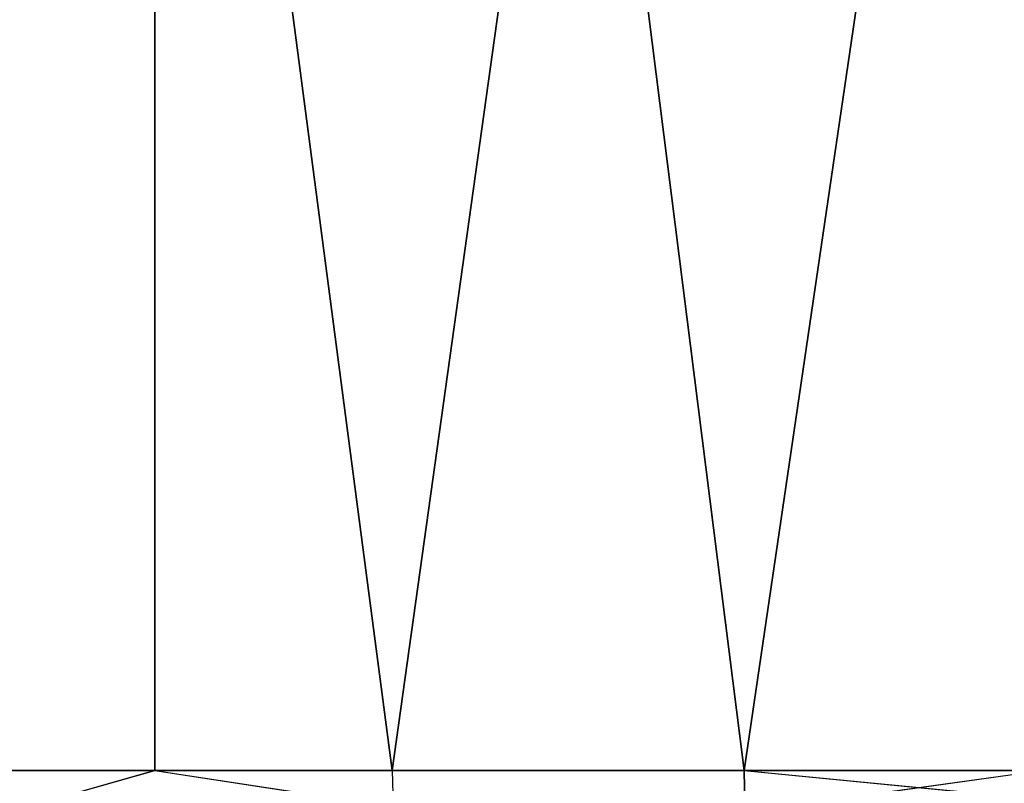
# Model space of a CAD drawing. Extents: x 0 to 7, y 0 to 11.4.
# Tile 37 of 256: x 0.5524 to 0.5904, y 0.0195 to 0.049. Entities that reach past the tile are written whole.
import ezdxf

# ---------------------------------------------------------------- set-up
doc = ezdxf.new("R2010")
doc.units = 0
doc.header["$LTSCALE"] = 2.54
doc.layers.get('0').update_dxf_attribs({"color": 13, "linetype": 'CONTINUOUS'})

# ---------------------------------------------------------------- blocks, each defined once
blk = doc.blocks.new('KUBEK_NA_SZCZOTECZKI_DEMIT')
at = {"color": 0}
for p, q in [((0.543075, 0.2, 3.974736), (0.566754, 0.02, 3.981918)), ((0.543075, 0.2, 3.974736), (0.566754, 0.02, 3.981918)), ((0.580338, 0.02, 3.01453), (0.557596, 0.2, 3.020708)), ((0.557596, 0.02, 3.020708), (0.557596, 0.2, 3.020708)), ((0.580338, 0.02, 3.01453), (0.557596, 0.2, 3.020708)), ((0.557596, 0.02, 3.020708), (0.557596, 0.2, 3.020708)), ((0.591909, 0.2, 3.988176), (0.566754, 0.02, 3.981918)), ((0.591909, 0.2, 3.988176), (0.566754, 0.02, 3.981918)), ((0.580338, 0.02, 3.01453), (0.606816, 0.2, 3.00876)), ((0.580338, 0.02, 3.01453), (0.606816, 0.2, 3.00876)), ((0.566754, 0.02, 3.981918), (0.543075, 0.02, 3.974736)), ((0.557596, 0.02, 3.020708), (0.54522, 0.02, 3.02456)), ((0.557596, 0.02, 3.020708), (0.545314, 0.016527, 3.024849)), ((0.580338, 0.02, 3.01453), (0.557596, 0.02, 3.020708)), ((0.557596, 0.02, 3.020708), (0.580411, 0.016527, 3.014825)), ((0.566754, 0.02, 3.981918), (0.566835, 0.016527, 3.981626)), ((0.591909, 0.02, 3.988176), (0.566754, 0.02, 3.981918)), ((0.591909, 0.02, 3.988176), (0.566835, 0.016527, 3.981626)), ((0.606816, 0.02, 3.00876), (0.580338, 0.02, 3.01453)), ((0.580338, 0.02, 3.01453), (0.580411, 0.016527, 3.014825)), ((0.580338, 0.02, 3.01453), (0.616145, 0.016527, 3.00739))]:
    blk.add_line(p, q, dxfattribs=at)
mesh = blk.add_polyface(dxfattribs=at)
corners = [(0.557596, 0.2, 3.020708), (0.54522, 0.02, 3.02456), (0.509838, 0.2, 3.037573)]
mesh.append_faces([[corners[k] for k in face] for face in [(0, 1, 2)]], dxfattribs={"color": 0})
mesh = blk.add_polyface(dxfattribs=at)
corners = [(0.591909, 0.2, 3.988176), (0.543075, 0.2, 3.974736), (0.566754, 0.02, 3.981918)]
mesh.append_faces([[corners[k] for k in face] for face in [(0, 1, 2)]], dxfattribs={"color": 0})
mesh = blk.add_polyface(dxfattribs=at)
corners = [(0.566754, 0.02, 3.981918), (0.543075, 0.2, 3.974736), (0.543075, 0.02, 3.974736)]
mesh.append_faces([[corners[k] for k in face] for face in [(0, 1, 2)]], dxfattribs={"color": 0})
mesh = blk.add_polyface(dxfattribs=at)
corners = [(0.557596, 0.02, 3.020708), (0.54522, 0.02, 3.02456), (0.557596, 0.2, 3.020708)]
mesh.append_faces([[corners[k] for k in face] for face in [(0, 1, 2)]], dxfattribs={"color": 0})
mesh = blk.add_polyface(dxfattribs=at)
corners = [(0.606816, 0.2, 3.00876), (0.580338, 0.02, 3.01453), (0.557596, 0.2, 3.020708)]
mesh.append_faces([[corners[k] for k in face] for face in [(0, 1, 2)]], dxfattribs={"color": 0})
mesh = blk.add_polyface(dxfattribs=at)
corners = [(0.580338, 0.02, 3.01453), (0.557596, 0.02, 3.020708), (0.557596, 0.2, 3.020708)]
mesh.append_faces([[corners[k] for k in face] for face in [(0, 1, 2)]], dxfattribs={"color": 0})
mesh = blk.add_polyface(dxfattribs=at)
corners = [(0.591909, 0.2, 3.988176), (0.566754, 0.02, 3.981918), (0.591909, 0.02, 3.988176)]
mesh.append_faces([[corners[k] for k in face] for face in [(0, 1, 2)]], dxfattribs={"color": 0})
mesh = blk.add_polyface(dxfattribs=at)
corners = [(0.606816, 0.02, 3.00876), (0.580338, 0.02, 3.01453), (0.606816, 0.2, 3.00876)]
mesh.append_faces([[corners[k] for k in face] for face in [(0, 1, 2)]], dxfattribs={"color": 0})
mesh = blk.add_polyface(dxfattribs=at)
corners = [(0.566835, 0.016527, 3.981626), (0.543075, 0.02, 3.974736), (0.532033, 0.016527, 3.97062)]
mesh.append_faces([[corners[k] for k in face] for face in [(0, 1, 2)]], dxfattribs={"color": 0})
mesh = blk.add_polyface(dxfattribs=at)
corners = [(0.580411, 0.016527, 3.014825), (0.545314, 0.016527, 3.024849), (0.557596, 0.02, 3.020708)]
mesh.append_faces([[corners[k] for k in face] for face in [(0, 1, 2)]], dxfattribs={"color": 0})
mesh = blk.add_polyface(dxfattribs=at)
corners = [(0.602346, 0.016527, 3.990061), (0.591909, 0.02, 3.988176), (0.566835, 0.016527, 3.981626)]
mesh.append_faces([[corners[k] for k in face] for face in [(0, 1, 2)]], dxfattribs={"color": 0})
mesh = blk.add_polyface(dxfattribs=at)
corners = [(0.616145, 0.016527, 3.00739), (0.580411, 0.016527, 3.014825), (0.580338, 0.02, 3.01453)]
mesh.append_faces([[corners[k] for k in face] for face in [(0, 1, 2)]], dxfattribs={"color": 0})

msp = doc.modelspace()

# ---------------------------------------------------------------- block references
at = {"color": 0}
msp.add_blockref('KUBEK_NA_SZCZOTECZKI_DEMIT', (0, 0), dxfattribs=at)

doc.saveas('drawing.dxf')
